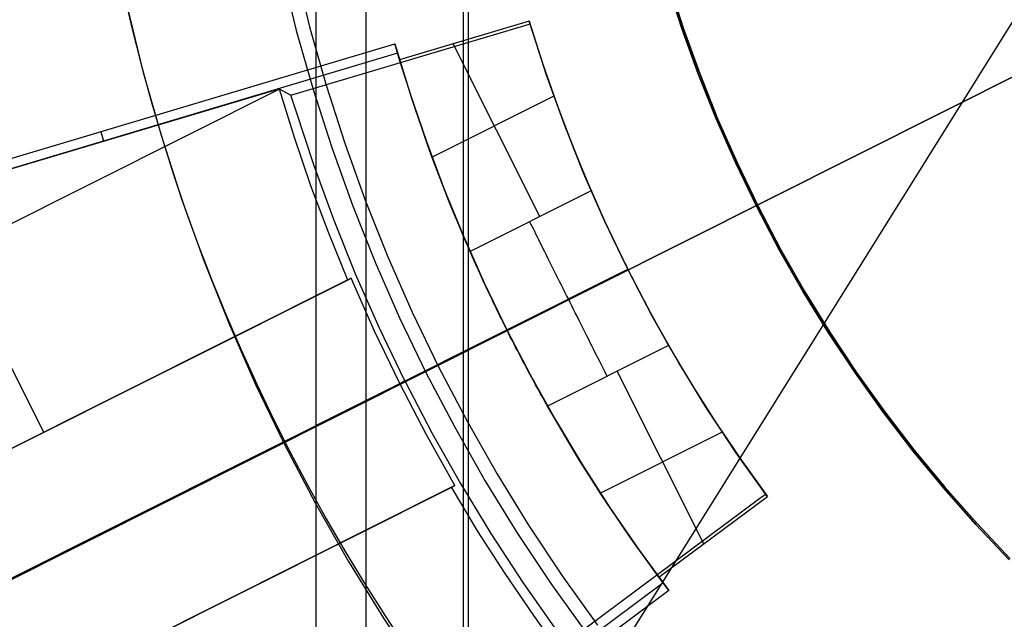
# Model space of a CAD drawing. Header units: millimetres. Extents: x 6239 to 7218, y -13987 to -13139.
# Tile 111 of 256: x 6703 to 6715, y -13471 to -13463. Entities that reach past the tile are written whole.
import ezdxf

# ---------------------------------------------------------------- set-up
doc = ezdxf.new("R2010")
doc.units = ezdxf.units.MM
doc.layers.add('color', color=7, linetype='Continuous')
doc.layers.add('luz', color=7, linetype='Continuous')

msp = doc.modelspace()

# ---------------------------------------------------------------- linework, layer by layer
at = {"color": 7, "true_color": 0xffffff}
for p, q in [((6706.57, -13419.413, 105.1), (6706.57, -13495.308, 105.1)), ((6708.479, -13422.72, 199.6), (6708.479, -13492.002, 199.6)), ((6707.218, -13422.748, 51.1), (6707.218, -13491.974, 51.1)), ((6708.542, -13422.828, 200.6), (6708.542, -13491.893, 200.6)), ((6706.129, -13462.462, 144.208), (6706.319, -13463.23, 144.208)), ((6706.304, -13462.422, 144.2), (6706.491, -13463.185, 144.2)), ((6706.304, -13462.422, 144.2), (6706.491, -13463.185, 144.2)), ((6704.081, -13462.717, 142.155), (6704.191, -13463.195, 142.155)), ((6704.081, -13462.717, 142.155), (6704.191, -13463.195, 142.155)), ((6711.308, -13463.203, 51.1), (6711.117, -13462.607, 51.1)), ((6711.308, -13463.203, 51.1), (6711.117, -13462.607, 51.1)), ((6711.117, -13462.607, 43.5), (6711.308, -13463.203, 43.5)), ((6711.117, -13462.607, 47.3), (6711.308, -13463.203, 47.3)), ((6711.135, -13462.602, 105.1), (6711.326, -13463.197, 105.1)), ((6711.135, -13462.602, 105.1), (6711.326, -13463.197, 105.1)), ((6711.326, -13463.197, 108.234), (6711.135, -13462.602, 108.234)), ((6711.135, -13462.602, 106.667), (6711.326, -13463.197, 106.667)), ((6711.326, -13463.197, 108.234), (6711.135, -13462.602, 108.234)), ((6704.129, -13462.919, 108.234), (6704.335, -13463.756, 108.234)), ((6704.129, -13462.919, 108.234), (6704.335, -13463.756, 108.234)), ((6704.129, -13462.919, 125.195), (6704.335, -13463.756, 125.195)), ((6704.191, -13463.195, 142.155), (6704.31, -13463.67, 142.155)), ((6704.191, -13463.195, 142.155), (6704.31, -13463.67, 142.155)), ((6706.319, -13463.23, 144.208), (6706.535, -13463.992, 144.208)), ((6706.491, -13463.185, 144.2), (6706.706, -13463.94, 144.2)), ((6706.491, -13463.185, 144.2), (6706.706, -13463.94, 144.2)), ((6711.52, -13463.793, 51.1), (6711.308, -13463.203, 51.1)), ((6711.52, -13463.793, 51.1), (6711.308, -13463.203, 51.1)), ((6711.308, -13463.203, 43.5), (6711.52, -13463.793, 43.5)), ((6711.308, -13463.203, 47.3), (6711.52, -13463.793, 47.3)), ((6711.326, -13463.197, 105.1), (6711.538, -13463.786, 105.1)), ((6711.326, -13463.197, 105.1), (6711.538, -13463.786, 105.1)), ((6711.538, -13463.786, 108.234), (6711.326, -13463.197, 108.234)), ((6711.326, -13463.197, 106.667), (6711.538, -13463.786, 106.667)), ((6711.538, -13463.786, 108.234), (6711.326, -13463.197, 108.234)), ((6704.31, -13463.67, 142.155), (6704.439, -13464.143, 142.155)), ((6704.31, -13463.67, 142.155), (6704.439, -13464.143, 142.155)), ((6704.335, -13463.756, 108.234), (6704.57, -13464.585, 108.234)), ((6704.335, -13463.756, 108.234), (6704.57, -13464.585, 108.234)), ((6704.335, -13463.756, 125.195), (6704.57, -13464.585, 125.195)), ((6711.752, -13464.374, 51.1), (6711.52, -13463.793, 51.1)), ((6711.752, -13464.374, 51.1), (6711.52, -13463.793, 51.1)), ((6711.52, -13463.793, 43.5), (6711.752, -13464.374, 43.5)), ((6711.52, -13463.793, 47.3), (6711.752, -13464.374, 47.3)), ((6711.538, -13463.786, 105.1), (6711.77, -13464.367, 105.1)), ((6711.538, -13463.786, 105.1), (6711.77, -13464.367, 105.1)), ((6711.77, -13464.367, 108.234), (6711.538, -13463.786, 108.234)), ((6711.538, -13463.786, 106.667), (6711.77, -13464.367, 106.667)), ((6711.77, -13464.367, 108.234), (6711.538, -13463.786, 108.234)), ((6706.535, -13463.992, 144.208), (6706.777, -13464.745, 144.208)), ((6706.706, -13463.94, 144.2), (6706.946, -13464.688, 144.2)), ((6706.706, -13463.94, 144.2), (6706.946, -13464.688, 144.2)), ((6704.439, -13464.143, 142.155), (6704.577, -13464.612, 142.155)), ((6704.439, -13464.143, 142.155), (6704.577, -13464.612, 142.155)), ((6712.004, -13464.947, 51.1), (6711.752, -13464.374, 51.1)), ((6712.004, -13464.947, 51.1), (6711.752, -13464.374, 51.1)), ((6711.752, -13464.374, 43.5), (6712.004, -13464.947, 43.5)), ((6711.752, -13464.374, 47.3), (6712.004, -13464.947, 47.3)), ((6711.77, -13464.367, 105.1), (6712.022, -13464.939, 105.1)), ((6711.77, -13464.367, 105.1), (6712.022, -13464.939, 105.1)), ((6712.022, -13464.939, 108.234), (6711.77, -13464.367, 108.234)), ((6711.77, -13464.367, 106.667), (6712.022, -13464.939, 106.667)), ((6712.022, -13464.939, 108.234), (6711.77, -13464.367, 108.234)), ((6704.57, -13464.585, 108.234), (6704.834, -13465.406, 108.234)), ((6704.57, -13464.585, 108.234), (6704.834, -13465.406, 108.234)), ((6704.57, -13464.585, 125.195), (6704.834, -13465.406, 125.195)), ((6704.577, -13464.612, 142.155), (6704.725, -13465.079, 142.155)), ((6704.577, -13464.612, 142.155), (6704.725, -13465.079, 142.155)), ((6706.777, -13464.745, 144.208), (6707.044, -13465.49, 144.208)), ((6706.946, -13464.688, 144.2), (6707.211, -13465.427, 144.2)), ((6706.946, -13464.688, 144.2), (6707.211, -13465.427, 144.2)), ((6712.276, -13465.511, 51.1), (6712.004, -13464.947, 51.1)), ((6712.276, -13465.511, 51.1), (6712.004, -13464.947, 51.1)), ((6712.004, -13464.947, 43.5), (6712.276, -13465.511, 43.5)), ((6712.004, -13464.947, 47.3), (6712.276, -13465.511, 47.3)), ((6712.022, -13464.939, 105.1), (6712.293, -13465.503, 105.1)), ((6712.022, -13464.939, 105.1), (6712.293, -13465.503, 105.1)), ((6712.293, -13465.503, 108.234), (6712.022, -13464.939, 108.234)), ((6712.022, -13464.939, 106.667), (6712.293, -13465.503, 106.667)), ((6712.293, -13465.503, 108.234), (6712.022, -13464.939, 108.234)), ((6704.725, -13465.079, 142.155), (6704.882, -13465.542, 142.155)), ((6704.725, -13465.079, 142.155), (6704.882, -13465.542, 142.155)), ((6704.834, -13465.406, 108.234), (6705.125, -13466.218, 108.234)), ((6704.834, -13465.406, 108.234), (6705.125, -13466.218, 108.234)), ((6704.834, -13465.406, 125.195), (6705.125, -13466.218, 125.195)), ((6707.044, -13465.49, 144.208), (6707.338, -13466.225, 144.208)), ((6707.211, -13465.427, 144.2), (6707.502, -13466.156, 144.2)), ((6707.211, -13465.427, 144.2), (6707.502, -13466.156, 144.2)), ((6712.567, -13466.066, 51.1), (6712.276, -13465.511, 51.1)), ((6712.567, -13466.066, 51.1), (6712.276, -13465.511, 51.1)), ((6712.276, -13465.511, 43.5), (6712.567, -13466.066, 43.5)), ((6712.276, -13465.511, 47.3), (6712.567, -13466.066, 47.3)), ((6712.293, -13465.503, 105.1), (6712.584, -13466.057, 105.1)), ((6712.293, -13465.503, 105.1), (6712.584, -13466.057, 105.1)), ((6712.584, -13466.057, 108.234), (6712.293, -13465.503, 108.234)), ((6712.293, -13465.503, 106.667), (6712.584, -13466.057, 106.667)), ((6712.584, -13466.057, 108.234), (6712.293, -13465.503, 108.234)), ((6704.882, -13465.542, 142.155), (6705.049, -13466.003, 142.155)), ((6704.882, -13465.542, 142.155), (6705.049, -13466.003, 142.155)), ((6705.049, -13466.003, 142.155), (6705.225, -13466.459, 142.155)), ((6705.049, -13466.003, 142.155), (6705.225, -13466.459, 142.155)), ((6707.502, -13466.156, 144.2), (6707.819, -13466.875, 144.2)), ((6707.502, -13466.156, 144.2), (6707.819, -13466.875, 144.2)), ((6712.877, -13466.61, 51.1), (6712.567, -13466.066, 51.1)), ((6712.877, -13466.61, 51.1), (6712.567, -13466.066, 51.1)), ((6712.567, -13466.066, 43.5), (6712.877, -13466.61, 43.5)), ((6712.567, -13466.066, 47.3), (6712.877, -13466.61, 47.3)), ((6712.584, -13466.057, 105.1), (6712.893, -13466.6, 105.1)), ((6712.584, -13466.057, 105.1), (6712.893, -13466.6, 105.1)), ((6712.893, -13466.6, 108.234), (6712.584, -13466.057, 108.234)), ((6712.584, -13466.057, 106.667), (6712.893, -13466.6, 106.667)), ((6712.893, -13466.6, 108.234), (6712.584, -13466.057, 108.234)), ((6705.125, -13466.218, 108.234), (6705.445, -13467.018, 108.234)), ((6705.125, -13466.218, 108.234), (6705.445, -13467.018, 108.234)), ((6705.125, -13466.218, 125.195), (6705.445, -13467.018, 125.195)), ((6707.338, -13466.225, 144.208), (6707.656, -13466.949, 144.208)), ((6705.225, -13466.459, 142.155), (6705.41, -13466.912, 142.155)), ((6705.225, -13466.459, 142.155), (6705.41, -13466.912, 142.155)), ((6713.205, -13467.143, 51.1), (6712.877, -13466.61, 51.1)), ((6713.205, -13467.143, 51.1), (6712.877, -13466.61, 51.1)), ((6712.877, -13466.61, 43.5), (6713.205, -13467.143, 43.5)), ((6712.877, -13466.61, 47.3), (6713.205, -13467.143, 47.3)), ((6712.893, -13466.6, 105.1), (6713.221, -13467.133, 105.1)), ((6712.893, -13466.6, 105.1), (6713.221, -13467.133, 105.1)), ((6713.221, -13467.133, 108.234), (6712.893, -13466.6, 108.234)), ((6712.893, -13466.6, 106.667), (6713.221, -13467.133, 106.667)), ((6713.221, -13467.133, 108.234), (6712.893, -13466.6, 108.234)), ((6705.41, -13466.912, 142.155), (6705.604, -13467.361, 142.155)), ((6705.41, -13466.912, 142.155), (6705.604, -13467.361, 142.155)), ((6707.819, -13466.875, 144.2), (6708.159, -13467.582, 144.2)), ((6707.819, -13466.875, 144.2), (6708.159, -13467.582, 144.2)), ((6705.445, -13467.018, 108.234), (6705.792, -13467.808, 108.234)), ((6705.445, -13467.018, 108.234), (6705.792, -13467.808, 108.234)), ((6705.445, -13467.018, 125.195), (6705.792, -13467.808, 125.195)), ((6707.656, -13466.949, 144.208), (6708, -13467.662, 144.208)), ((6713.552, -13467.664, 51.1), (6713.205, -13467.143, 51.1)), ((6713.552, -13467.664, 51.1), (6713.205, -13467.143, 51.1)), ((6713.205, -13467.143, 43.5), (6713.552, -13467.664, 43.5)), ((6713.205, -13467.143, 47.3), (6713.552, -13467.664, 47.3)), ((6713.221, -13467.133, 105.1), (6713.568, -13467.653, 105.1)), ((6713.221, -13467.133, 105.1), (6713.568, -13467.653, 105.1)), ((6713.568, -13467.653, 108.234), (6713.221, -13467.133, 108.234)), ((6713.221, -13467.133, 106.667), (6713.568, -13467.653, 106.667)), ((6713.568, -13467.653, 108.234), (6713.221, -13467.133, 108.234)), ((6705.604, -13467.361, 142.155), (6705.808, -13467.806, 142.155)), ((6705.604, -13467.361, 142.155), (6705.808, -13467.806, 142.155)), ((6708, -13467.662, 144.208), (6708.368, -13468.363, 144.208)), ((6708.159, -13467.582, 144.2), (6708.524, -13468.277, 144.2)), ((6708.159, -13467.582, 144.2), (6708.524, -13468.277, 144.2)), ((6713.917, -13468.173, 51.1), (6713.552, -13467.664, 51.1)), ((6713.917, -13468.173, 51.1), (6713.552, -13467.664, 51.1)), ((6713.552, -13467.664, 43.5), (6713.917, -13468.173, 43.5)), ((6713.552, -13467.664, 47.3), (6713.917, -13468.173, 47.3)), ((6713.568, -13467.653, 105.1), (6713.932, -13468.162, 105.1)), ((6713.568, -13467.653, 105.1), (6713.932, -13468.162, 105.1)), ((6713.932, -13468.162, 108.234), (6713.568, -13467.653, 108.234)), ((6713.568, -13467.653, 106.667), (6713.932, -13468.162, 106.667)), ((6713.932, -13468.162, 108.234), (6713.568, -13467.653, 108.234)), ((6705.792, -13467.808, 108.234), (6706.166, -13468.585, 108.234)), ((6705.792, -13467.808, 108.234), (6706.166, -13468.585, 108.234)), ((6705.792, -13467.808, 125.195), (6706.166, -13468.585, 125.195)), ((6705.808, -13467.806, 142.155), (6706.019, -13468.247, 142.155)), ((6705.808, -13467.806, 142.155), (6706.019, -13468.247, 142.155)), ((6714.298, -13468.67, 51.1), (6713.917, -13468.173, 51.1)), ((6714.298, -13468.67, 51.1), (6713.917, -13468.173, 51.1)), ((6713.917, -13468.173, 43.5), (6714.298, -13468.67, 43.5)), ((6713.917, -13468.173, 47.3), (6714.298, -13468.67, 47.3)), ((6713.932, -13468.162, 105.1), (6714.313, -13468.658, 105.1)), ((6713.932, -13468.162, 105.1), (6714.313, -13468.658, 105.1)), ((6714.313, -13468.658, 108.234), (6713.932, -13468.162, 108.234)), ((6713.932, -13468.162, 106.667), (6714.313, -13468.658, 106.667)), ((6714.313, -13468.658, 108.234), (6713.932, -13468.162, 108.234)), ((6706.019, -13468.247, 142.155), (6706.24, -13468.684, 142.155)), ((6706.019, -13468.247, 142.155), (6706.24, -13468.684, 142.155)), ((6708.524, -13468.277, 144.2), (6708.913, -13468.96, 144.2)), ((6708.524, -13468.277, 144.2), (6708.913, -13468.96, 144.2)), ((6708.368, -13468.363, 144.208), (6708.759, -13469.051, 144.208)), ((6706.166, -13468.585, 108.234), (6706.567, -13469.348, 108.234)), ((6706.166, -13468.585, 108.234), (6706.567, -13469.348, 108.234)), ((6706.166, -13468.585, 125.195), (6706.567, -13469.348, 125.195)), ((6706.24, -13468.684, 142.155), (6706.469, -13469.117, 142.155)), ((6706.24, -13468.684, 142.155), (6706.469, -13469.117, 142.155)), ((6714.697, -13469.152, 51.1), (6714.298, -13468.67, 51.1)), ((6714.697, -13469.152, 51.1), (6714.298, -13468.67, 51.1)), ((6714.298, -13468.67, 43.5), (6714.697, -13469.152, 43.5)), ((6714.298, -13468.67, 47.3), (6714.697, -13469.152, 47.3)), ((6714.313, -13468.658, 105.1), (6714.712, -13469.14, 105.1)), ((6714.313, -13468.658, 105.1), (6714.712, -13469.14, 105.1)), ((6714.712, -13469.14, 108.234), (6714.313, -13468.658, 108.234)), ((6714.313, -13468.658, 106.667), (6714.712, -13469.14, 106.667)), ((6714.712, -13469.14, 108.234), (6714.313, -13468.658, 108.234)), ((6708.913, -13468.96, 144.2), (6709.325, -13469.628, 144.2)), ((6708.913, -13468.96, 144.2), (6709.325, -13469.628, 144.2)), ((6708.759, -13469.051, 144.208), (6709.174, -13469.724, 144.208)), ((6706.469, -13469.117, 142.155), (6706.707, -13469.545, 142.155)), ((6706.469, -13469.117, 142.155), (6706.707, -13469.545, 142.155)), ((6715.112, -13469.621, 51.1), (6714.697, -13469.152, 51.1)), ((6715.112, -13469.621, 51.1), (6714.697, -13469.152, 51.1)), ((6714.697, -13469.152, 43.5), (6715.112, -13469.621, 43.5)), ((6714.697, -13469.152, 47.3), (6715.112, -13469.621, 47.3)), ((6714.712, -13469.14, 105.1), (6715.127, -13469.608, 105.1)), ((6714.712, -13469.14, 105.1), (6715.127, -13469.608, 105.1)), ((6715.127, -13469.608, 108.234), (6714.712, -13469.14, 108.234)), ((6714.712, -13469.14, 106.667), (6715.127, -13469.608, 106.667)), ((6715.127, -13469.608, 108.234), (6714.712, -13469.14, 108.234)), ((6706.567, -13469.348, 108.234), (6706.994, -13470.097, 108.234)), ((6706.567, -13469.348, 108.234), (6706.994, -13470.097, 108.234)), ((6706.567, -13469.348, 125.195), (6706.994, -13470.097, 125.195)), ((6706.707, -13469.545, 142.155), (6706.952, -13469.969, 142.155)), ((6706.707, -13469.545, 142.155), (6706.952, -13469.969, 142.155)), ((6709.174, -13469.724, 144.208), (6709.613, -13470.383, 144.208)), ((6709.325, -13469.628, 144.2), (6709.76, -13470.282, 144.2)), ((6709.325, -13469.628, 144.2), (6709.76, -13470.282, 144.2)), ((6715.544, -13470.075, 51.1), (6715.112, -13469.621, 51.1)), ((6715.544, -13470.075, 51.1), (6715.112, -13469.621, 51.1)), ((6715.112, -13469.621, 43.5), (6715.544, -13470.075, 43.5)), ((6715.112, -13469.621, 47.3), (6715.544, -13470.075, 47.3)), ((6715.127, -13469.608, 105.1), (6715.557, -13470.062, 105.1)), ((6715.127, -13469.608, 105.1), (6715.557, -13470.062, 105.1)), ((6715.557, -13470.062, 108.234), (6715.127, -13469.608, 108.234)), ((6715.127, -13469.608, 106.667), (6715.557, -13470.062, 106.667)), ((6715.557, -13470.062, 108.234), (6715.127, -13469.608, 108.234)), ((6706.952, -13469.969, 142.155), (6707.206, -13470.388, 142.155)), ((6706.952, -13469.969, 142.155), (6707.206, -13470.388, 142.155)), ((6706.994, -13470.097, 108.234), (6707.446, -13470.831, 108.234)), ((6706.994, -13470.097, 108.234), (6707.446, -13470.831, 108.234)), ((6706.994, -13470.097, 125.195), (6707.446, -13470.831, 125.195)), ((6709.76, -13470.282, 144.2), (6710.217, -13470.92, 144.2)), ((6709.76, -13470.282, 144.2), (6710.217, -13470.92, 144.2)), ((6707.206, -13470.388, 142.155), (6707.468, -13470.802, 142.155)), ((6707.206, -13470.388, 142.155), (6707.468, -13470.802, 142.155)), ((6709.613, -13470.383, 144.208), (6710.073, -13471.027, 144.208)), ((6707.446, -13470.831, 108.234), (6707.924, -13471.549, 108.234)), ((6707.446, -13470.831, 108.234), (6707.924, -13471.549, 108.234)), ((6707.446, -13470.831, 125.195), (6707.924, -13471.549, 125.195)), ((6707.468, -13470.802, 142.155), (6707.738, -13471.211, 142.155)), ((6707.468, -13470.802, 142.155), (6707.738, -13471.211, 142.155))]:
    msp.add_line(p, q, dxfattribs=at)
at = {"layer": 'color', "color": 254, "true_color": 0xcad1ee}
for p, q in [((6706.249, -13464.068, 42.671), (6709.275, -13463.165, 42.671)), ((6709.333, -13463.11, 40.6), (6707.656, -13463.611, 40.6)), ((6709.333, -13463.11, 40.6), (6707.656, -13463.611, 40.6)), ((6709.275, -13463.165, 42.671), (6709.343, -13463.144, 42.6)), ((6709.333, -13463.11, 40.6), (6709.509, -13463.667, 40.6)), ((6709.343, -13463.144, 42.6), (6709.333, -13463.11, 40.6)), ((6709.333, -13463.11, 40.6), (6709.509, -13463.667, 40.6)), ((6709.343, -13463.144, 42.6), (6709.333, -13463.11, 40.6)), ((6709.546, -13463.778, 41.35), (6709.336, -13463.123, 41.35)), ((6709.552, -13463.795, 42.6), (6709.343, -13463.144, 42.6)), ((6698.446, -13466.133, 28.2), (6707.595, -13463.403, 28.2)), ((6698.446, -13466.133, 28.2), (6707.595, -13463.403, 28.2)), ((6707.656, -13463.611, 40.6), (6707.595, -13463.403, 28.2)), ((6707.595, -13463.403, 28.2), (6707.789, -13464.037, 28.2)), ((6707.595, -13463.403, 28.2), (6707.789, -13464.037, 28.2)), ((6707.656, -13463.611, 40.6), (6707.595, -13463.403, 28.2)), ((6709.47, -13465.637, 40.6), (6708.35, -13463.403, 40.6)), ((6707.63, -13463.524, 35.436), (6698.357, -13466.292, 35.436)), ((6707.816, -13464.123, 34.4), (6707.625, -13463.507, 34.4)), ((6707.855, -13464.24, 40.6), (6707.656, -13463.611, 40.6)), ((6707.855, -13464.24, 40.6), (6707.656, -13463.611, 40.6)), ((6709.509, -13463.667, 40.6), (6709.701, -13464.219, 40.6)), ((6709.509, -13463.667, 40.6), (6709.701, -13464.219, 40.6)), ((6709.779, -13464.427, 41.35), (6709.546, -13463.778, 41.35)), ((6709.783, -13464.439, 42.6), (6709.552, -13463.795, 42.6)), ((6697.874, -13468.113, 35.6), (6706.097, -13463.991, 35.6)), ((6698.355, -13466.295, 35.6), (6706.095, -13463.985, 35.6)), ((6698.355, -13466.295, 35.6), (6706.095, -13463.985, 35.6)), ((6706.095, -13463.985, 35.6), (6706.291, -13464.612, 35.6)), ((6706.095, -13463.985, 35.6), (6706.249, -13464.068, 42.671)), ((6706.095, -13463.985, 35.6), (6706.291, -13464.612, 35.6)), ((6706.095, -13463.985, 35.6), (6706.249, -13464.068, 42.671)), ((6706.312, -13464.262, 42.875), (6706.249, -13464.068, 42.671)), ((6707.789, -13464.037, 28.2), (6708.002, -13464.665, 28.2)), ((6707.789, -13464.037, 28.2), (6708.002, -13464.665, 28.2)), ((6708.026, -13464.732, 34.4), (6707.816, -13464.123, 34.4)), ((6709.651, -13464.079, 40.6), (6708.076, -13464.868, 40.6)), ((6708.074, -13464.864, 40.6), (6707.855, -13464.24, 40.6)), ((6708.074, -13464.864, 40.6), (6707.855, -13464.24, 40.6)), ((6709.701, -13464.219, 40.6), (6709.91, -13464.765, 40.6)), ((6709.701, -13464.219, 40.6), (6709.91, -13464.765, 40.6)), ((6706.549, -13464.98, 42.875), (6706.312, -13464.262, 42.875)), ((6710.033, -13465.066, 41.35), (6709.779, -13464.427, 41.35)), ((6710.036, -13465.074, 42.6), (6709.783, -13464.439, 42.6)), ((6703.789, -13464.539, 28.2), (6703.826, -13464.663, 35.6)), ((6706.291, -13464.612, 35.6), (6706.504, -13465.234, 35.6)), ((6706.291, -13464.612, 35.6), (6706.504, -13465.234, 35.6)), ((6708.002, -13464.665, 28.2), (6708.234, -13465.285, 28.2)), ((6708.002, -13464.665, 28.2), (6708.234, -13465.285, 28.2)), ((6708.254, -13465.336, 34.4), (6708.026, -13464.732, 34.4)), ((6708.311, -13465.48, 40.6), (6708.074, -13464.864, 40.6)), ((6708.311, -13465.48, 40.6), (6708.074, -13464.864, 40.6)), ((6709.91, -13464.765, 40.6), (6710.134, -13465.304, 40.6)), ((6709.91, -13464.765, 40.6), (6710.134, -13465.304, 40.6)), ((6706.808, -13465.689, 42.875), (6706.549, -13464.98, 42.875)), ((6710.309, -13465.697, 41.35), (6710.033, -13465.066, 41.35)), ((6710.311, -13465.701, 42.6), (6710.036, -13465.074, 42.6)), ((6706.504, -13465.234, 35.6), (6706.734, -13465.849, 35.6)), ((6706.504, -13465.234, 35.6), (6706.734, -13465.849, 35.6)), ((6703.051, -13468.427, 35.6), (6701.51, -13465.354, 35.6)), ((6708.234, -13465.285, 28.2), (6708.485, -13465.899, 28.2)), ((6708.234, -13465.285, 28.2), (6708.485, -13465.899, 28.2)), ((6708.499, -13465.932, 34.4), (6708.254, -13465.336, 34.4)), ((6710.134, -13465.304, 40.6), (6708.567, -13466.089, 40.6)), ((6710.134, -13465.304, 40.6), (6708.567, -13466.089, 40.6)), ((6710.134, -13465.304, 40.6), (6710.148, -13465.336, 40.563)), ((6710.134, -13465.304, 40.6), (6710.148, -13465.336, 40.563)), ((6710.148, -13465.336, 40.563), (6710.162, -13465.368, 40.527)), ((6710.148, -13465.336, 40.563), (6710.162, -13465.368, 40.527)), ((6710.162, -13465.368, 40.527), (6710.176, -13465.402, 40.492)), ((6710.162, -13465.368, 40.527), (6710.176, -13465.402, 40.492)), ((6708.567, -13466.089, 40.6), (6708.311, -13465.48, 40.6)), ((6708.567, -13466.089, 40.6), (6708.311, -13465.48, 40.6)), ((6710.176, -13465.402, 40.492), (6710.191, -13465.437, 40.459)), ((6710.176, -13465.402, 40.492), (6710.191, -13465.437, 40.459)), ((6710.191, -13465.437, 40.459), (6710.207, -13465.472, 40.427)), ((6710.191, -13465.437, 40.459), (6710.207, -13465.472, 40.427)), ((6710.207, -13465.472, 40.427), (6710.223, -13465.509, 40.396)), ((6710.207, -13465.472, 40.427), (6710.223, -13465.509, 40.396)), ((6710.223, -13465.509, 40.396), (6710.24, -13465.546, 40.367)), ((6710.223, -13465.509, 40.396), (6710.24, -13465.546, 40.367)), ((6710.24, -13465.546, 40.367), (6710.258, -13465.585, 40.339)), ((6710.24, -13465.546, 40.367), (6710.258, -13465.585, 40.339)), ((6710.258, -13465.585, 40.339), (6710.275, -13465.624, 40.312)), ((6710.258, -13465.585, 40.339), (6710.275, -13465.624, 40.312)), ((6710.275, -13465.624, 40.312), (6710.294, -13465.663, 40.287)), ((6710.275, -13465.624, 40.312), (6710.294, -13465.663, 40.287)), ((6707.091, -13466.39, 42.875), (6706.808, -13465.689, 42.875)), ((6709.353, -13465.734, 40.563), (6709.338, -13465.703, 40.6)), ((6709.369, -13465.766, 40.527), (6709.353, -13465.734, 40.563)), ((6709.386, -13465.798, 40.492), (6709.369, -13465.766, 40.527)), ((6710.294, -13465.663, 40.287), (6710.312, -13465.704, 40.263)), ((6710.294, -13465.663, 40.287), (6710.312, -13465.704, 40.263)), ((6710.607, -13466.318, 41.35), (6710.309, -13465.697, 41.35)), ((6710.607, -13466.318, 42.6), (6710.311, -13465.701, 42.6)), ((6710.312, -13465.704, 40.263), (6710.331, -13465.745, 40.241)), ((6710.312, -13465.704, 40.263), (6710.331, -13465.745, 40.241)), ((6710.331, -13465.745, 40.241), (6710.351, -13465.787, 40.221)), ((6710.331, -13465.745, 40.241), (6710.351, -13465.787, 40.221)), ((6706.734, -13465.849, 35.6), (6706.981, -13466.457, 35.6)), ((6706.734, -13465.849, 35.6), (6706.981, -13466.457, 35.6)), ((6708.485, -13465.899, 28.2), (6708.755, -13466.505, 28.2)), ((6708.485, -13465.899, 28.2), (6708.755, -13466.505, 28.2)), ((6709.403, -13465.832, 40.459), (6709.386, -13465.798, 40.492)), ((6709.42, -13465.867, 40.427), (6709.403, -13465.832, 40.459)), ((6709.438, -13465.903, 40.396), (6709.42, -13465.867, 40.427)), ((6709.456, -13465.939, 40.367), (6709.438, -13465.903, 40.396)), ((6710.351, -13465.787, 40.221), (6710.371, -13465.829, 40.202)), ((6710.351, -13465.787, 40.221), (6710.371, -13465.829, 40.202)), ((6710.371, -13465.829, 40.202), (6710.391, -13465.872, 40.184)), ((6710.371, -13465.829, 40.202), (6710.391, -13465.872, 40.184)), ((6710.391, -13465.872, 40.184), (6710.411, -13465.915, 40.168)), ((6710.391, -13465.872, 40.184), (6710.411, -13465.915, 40.168)), ((6708.762, -13466.521, 34.4), (6708.499, -13465.932, 34.4)), ((6709.475, -13465.977, 40.339), (6709.456, -13465.939, 40.367)), ((6709.494, -13466.015, 40.312), (6709.475, -13465.977, 40.339)), ((6709.514, -13466.054, 40.287), (6709.494, -13466.015, 40.312)), ((6710.411, -13465.915, 40.168), (6710.432, -13465.959, 40.154)), ((6710.411, -13465.915, 40.168), (6710.432, -13465.959, 40.154)), ((6710.432, -13465.959, 40.154), (6710.453, -13466.003, 40.141)), ((6710.432, -13465.959, 40.154), (6710.453, -13466.003, 40.141)), ((6710.453, -13466.003, 40.141), (6710.475, -13466.047, 40.13)), ((6710.453, -13466.003, 40.141), (6710.475, -13466.047, 40.13)), ((6708.581, -13466.121, 40.563), (6708.567, -13466.089, 40.6)), ((6708.581, -13466.121, 40.563), (6708.567, -13466.089, 40.6)), ((6708.595, -13466.153, 40.527), (6708.581, -13466.121, 40.563)), ((6708.595, -13466.153, 40.527), (6708.581, -13466.121, 40.563)), ((6708.61, -13466.187, 40.492), (6708.595, -13466.153, 40.527)), ((6708.61, -13466.187, 40.492), (6708.595, -13466.153, 40.527)), ((6709.534, -13466.094, 40.263), (6709.514, -13466.054, 40.287)), ((6709.554, -13466.135, 40.241), (6709.534, -13466.094, 40.263)), ((6709.575, -13466.176, 40.221), (6709.554, -13466.135, 40.241)), ((6710.475, -13466.047, 40.13), (6710.496, -13466.092, 40.121)), ((6710.475, -13466.047, 40.13), (6710.496, -13466.092, 40.121)), ((6710.496, -13466.092, 40.121), (6710.518, -13466.137, 40.114)), ((6710.496, -13466.092, 40.121), (6710.518, -13466.137, 40.114)), ((6710.518, -13466.137, 40.114), (6710.54, -13466.182, 40.108)), ((6710.518, -13466.137, 40.114), (6710.54, -13466.182, 40.108)), ((6708.625, -13466.222, 40.459), (6708.61, -13466.187, 40.492)), ((6708.625, -13466.222, 40.459), (6708.61, -13466.187, 40.492)), ((6708.641, -13466.257, 40.427), (6708.625, -13466.222, 40.459)), ((6708.641, -13466.257, 40.427), (6708.625, -13466.222, 40.459)), ((6708.658, -13466.294, 40.396), (6708.641, -13466.257, 40.427)), ((6708.658, -13466.294, 40.396), (6708.641, -13466.257, 40.427)), ((6709.596, -13466.218, 40.202), (6709.575, -13466.176, 40.221)), ((6709.617, -13466.26, 40.184), (6709.596, -13466.218, 40.202)), ((6709.638, -13466.303, 40.168), (6709.617, -13466.26, 40.184)), ((6710.54, -13466.182, 40.108), (6710.562, -13466.227, 40.103)), ((6710.54, -13466.182, 40.108), (6710.562, -13466.227, 40.103)), ((6710.562, -13466.227, 40.103), (6710.585, -13466.272, 40.101)), ((6710.562, -13466.227, 40.103), (6710.585, -13466.272, 40.101)), ((6710.585, -13466.272, 40.101), (6710.607, -13466.318, 40.1)), ((6710.585, -13466.272, 40.101), (6710.607, -13466.318, 40.1)), ((6707.396, -13467.082, 42.875), (6707.091, -13466.39, 42.875)), ((6708.674, -13466.331, 40.367), (6708.658, -13466.294, 40.396)), ((6708.674, -13466.331, 40.367), (6708.658, -13466.294, 40.396)), ((6708.692, -13466.369, 40.339), (6708.674, -13466.331, 40.367)), ((6708.692, -13466.369, 40.339), (6708.674, -13466.331, 40.367)), ((6708.71, -13466.408, 40.312), (6708.692, -13466.369, 40.339)), ((6708.71, -13466.408, 40.312), (6708.692, -13466.369, 40.339)), ((6708.728, -13466.448, 40.287), (6708.71, -13466.408, 40.312)), ((6708.728, -13466.448, 40.287), (6708.71, -13466.408, 40.312)), ((6709.043, -13467.102, 40.1), (6710.607, -13466.318, 40.1)), ((6709.043, -13467.102, 40.1), (6710.607, -13466.318, 40.1)), ((6709.66, -13466.346, 40.154), (6709.638, -13466.303, 40.168)), ((6709.682, -13466.39, 40.141), (6709.66, -13466.346, 40.154)), ((6709.704, -13466.434, 40.13), (6709.682, -13466.39, 40.141)), ((6710.607, -13466.318, 40.1), (6710.607, -13466.318, 40.1)), ((6710.607, -13466.318, 40.1), (6710.607, -13466.318, 42.6)), ((6710.924, -13466.924, 42.6), (6710.607, -13466.318, 42.6)), ((6710.607, -13466.318, 40.1), (6710.63, -13466.363, 40.101)), ((6710.926, -13466.928, 41.35), (6710.607, -13466.318, 41.35)), ((6710.607, -13466.318, 40.1), (6710.63, -13466.363, 40.101)), ((6710.607, -13466.318, 40.1), (6710.607, -13466.318, 42.6)), ((6710.607, -13466.318, 40.1), (6710.607, -13466.318, 40.1)), ((6710.63, -13466.363, 40.101), (6710.653, -13466.408, 40.103)), ((6710.63, -13466.363, 40.101), (6710.653, -13466.408, 40.103)), ((6710.653, -13466.408, 40.103), (6710.676, -13466.452, 40.108)), ((6710.653, -13466.408, 40.103), (6710.676, -13466.452, 40.108)), ((6707.028, -13466.434, 38.6), (6698.791, -13470.562, 38.6)), ((6707.028, -13466.434, 38.6), (6698.791, -13470.562, 38.6)), ((6698.814, -13470.55, 37.1), (6707.005, -13466.445, 37.1)), ((6698.838, -13470.538, 35.6), (6706.981, -13466.457, 35.6)), ((6698.838, -13470.538, 35.6), (6706.981, -13466.457, 35.6)), ((6706.981, -13466.457, 35.6), (6707.028, -13466.434, 38.6)), ((6706.981, -13466.457, 35.6), (6707.028, -13466.434, 38.6)), ((6707.331, -13467.12, 38.6), (6707.028, -13466.434, 38.6)), ((6707.331, -13467.12, 38.6), (6707.028, -13466.434, 38.6)), ((6708.747, -13466.488, 40.263), (6708.728, -13466.448, 40.287)), ((6708.747, -13466.488, 40.263), (6708.728, -13466.448, 40.287)), ((6708.766, -13466.529, 40.241), (6708.747, -13466.488, 40.263)), ((6708.766, -13466.529, 40.241), (6708.747, -13466.488, 40.263)), ((6708.755, -13466.505, 28.2), (6709.043, -13467.102, 28.2)), ((6708.755, -13466.505, 28.2), (6709.043, -13467.102, 28.2)), ((6709.043, -13467.102, 34.4), (6708.762, -13466.521, 34.4)), ((6708.786, -13466.571, 40.221), (6708.766, -13466.529, 40.241)), ((6708.786, -13466.571, 40.221), (6708.766, -13466.529, 40.241)), ((6709.726, -13466.478, 40.121), (6709.704, -13466.434, 40.13)), ((6709.749, -13466.523, 40.114), (6709.726, -13466.478, 40.121)), ((6709.771, -13466.568, 40.108), (6709.749, -13466.523, 40.114)), ((6710.676, -13466.452, 40.108), (6710.699, -13466.497, 40.114)), ((6710.676, -13466.452, 40.108), (6710.699, -13466.497, 40.114)), ((6710.699, -13466.497, 40.114), (6710.722, -13466.541, 40.121)), ((6710.699, -13466.497, 40.114), (6710.722, -13466.541, 40.121)), ((6710.722, -13466.541, 40.121), (6710.744, -13466.585, 40.13)), ((6710.722, -13466.541, 40.121), (6710.744, -13466.585, 40.13)), ((6708.806, -13466.613, 40.202), (6708.786, -13466.571, 40.221)), ((6708.806, -13466.613, 40.202), (6708.786, -13466.571, 40.221)), ((6708.826, -13466.656, 40.184), (6708.806, -13466.613, 40.202)), ((6708.826, -13466.656, 40.184), (6708.806, -13466.613, 40.202)), ((6708.847, -13466.7, 40.168), (6708.826, -13466.656, 40.184)), ((6708.847, -13466.7, 40.168), (6708.826, -13466.656, 40.184)), ((6709.794, -13466.613, 40.103), (6709.771, -13466.568, 40.108)), ((6709.816, -13466.658, 40.101), (6709.794, -13466.613, 40.103)), ((6709.839, -13466.703, 40.1), (6709.816, -13466.658, 40.101)), ((6710.744, -13466.585, 40.13), (6710.767, -13466.629, 40.141)), ((6710.744, -13466.585, 40.13), (6710.767, -13466.629, 40.141)), ((6710.767, -13466.629, 40.141), (6710.79, -13466.672, 40.154)), ((6710.767, -13466.629, 40.141), (6710.79, -13466.672, 40.154)), ((6710.79, -13466.672, 40.154), (6710.812, -13466.715, 40.168)), ((6710.79, -13466.672, 40.154), (6710.812, -13466.715, 40.168)), ((6708.867, -13466.743, 40.154), (6708.847, -13466.7, 40.168)), ((6708.867, -13466.743, 40.154), (6708.847, -13466.7, 40.168)), ((6708.889, -13466.787, 40.141), (6708.867, -13466.743, 40.154)), ((6708.889, -13466.787, 40.141), (6708.867, -13466.743, 40.154)), ((6708.91, -13466.832, 40.13), (6708.889, -13466.787, 40.141)), ((6708.91, -13466.832, 40.13), (6708.889, -13466.787, 40.141)), ((6709.861, -13466.748, 40.101), (6709.839, -13466.703, 40.1)), ((6709.884, -13466.793, 40.103), (6709.861, -13466.748, 40.101)), ((6709.907, -13466.838, 40.108), (6709.884, -13466.793, 40.103)), ((6710.812, -13466.715, 40.168), (6710.835, -13466.758, 40.184)), ((6710.812, -13466.715, 40.168), (6710.835, -13466.758, 40.184)), ((6710.835, -13466.758, 40.184), (6710.857, -13466.799, 40.202)), ((6710.835, -13466.758, 40.184), (6710.857, -13466.799, 40.202)), ((6710.857, -13466.799, 40.202), (6710.879, -13466.841, 40.221)), ((6710.857, -13466.799, 40.202), (6710.879, -13466.841, 40.221)), ((6708.932, -13466.876, 40.121), (6708.91, -13466.832, 40.13)), ((6708.932, -13466.876, 40.121), (6708.91, -13466.832, 40.13)), ((6708.954, -13466.921, 40.114), (6708.932, -13466.876, 40.121)), ((6708.954, -13466.921, 40.114), (6708.932, -13466.876, 40.121)), ((6708.976, -13466.966, 40.108), (6708.954, -13466.921, 40.114)), ((6708.976, -13466.966, 40.108), (6708.954, -13466.921, 40.114)), ((6709.929, -13466.883, 40.114), (6709.907, -13466.838, 40.108)), ((6709.951, -13466.927, 40.121), (6709.929, -13466.883, 40.114)), ((6709.974, -13466.972, 40.13), (6709.951, -13466.927, 40.121)), ((6710.879, -13466.841, 40.221), (6710.901, -13466.881, 40.241)), ((6710.879, -13466.841, 40.221), (6710.901, -13466.881, 40.241)), ((6710.901, -13466.881, 40.241), (6710.922, -13466.921, 40.263)), ((6710.901, -13466.881, 40.241), (6710.922, -13466.921, 40.263)), ((6710.922, -13466.921, 40.263), (6710.944, -13466.96, 40.287)), ((6710.922, -13466.921, 40.263), (6710.944, -13466.96, 40.287)), ((6711.262, -13467.519, 42.6), (6710.924, -13466.924, 42.6)), ((6711.266, -13467.527, 41.35), (6710.926, -13466.928, 41.35)), ((6708.998, -13467.011, 40.103), (6708.976, -13466.966, 40.108)), ((6708.998, -13467.011, 40.103), (6708.976, -13466.966, 40.108)), ((6709.02, -13467.057, 40.101), (6708.998, -13467.011, 40.103)), ((6709.02, -13467.057, 40.101), (6708.998, -13467.011, 40.103)), ((6709.996, -13467.016, 40.141), (6709.974, -13466.972, 40.13)), ((6710.018, -13467.059, 40.154), (6709.996, -13467.016, 40.141)), ((6710.944, -13466.96, 40.287), (6710.965, -13466.999, 40.312)), ((6710.944, -13466.96, 40.287), (6710.965, -13466.999, 40.312)), ((6710.965, -13466.999, 40.312), (6710.985, -13467.036, 40.339)), ((6710.965, -13466.999, 40.312), (6710.985, -13467.036, 40.339)), ((6710.985, -13467.036, 40.339), (6711.006, -13467.073, 40.367)), ((6710.985, -13467.036, 40.339), (6711.006, -13467.073, 40.367)), ((6675.294, -13484.015, 28.2), (6709.043, -13467.102, 28.2)), ((6707.657, -13467.796, 38.6), (6707.331, -13467.12, 38.6)), ((6707.657, -13467.796, 38.6), (6707.331, -13467.12, 38.6)), ((6707.724, -13467.763, 42.875), (6707.396, -13467.082, 42.875)), ((6709.043, -13467.102, 40.1), (6709.02, -13467.057, 40.101)), ((6709.043, -13467.102, 40.1), (6709.02, -13467.057, 40.101)), ((6709.043, -13467.102, 40.1), (6709.043, -13467.102, 40.1)), ((6709.043, -13467.102, 28.2), (6709.043, -13467.102, 40.1)), ((6709.065, -13467.147, 40.101), (6709.043, -13467.102, 40.1)), ((6709.043, -13467.102, 28.2), (6709.349, -13467.69, 28.2)), ((6709.34, -13467.674, 34.4), (6709.043, -13467.102, 34.4)), ((6709.043, -13467.102, 28.2), (6709.349, -13467.69, 28.2)), ((6709.065, -13467.147, 40.101), (6709.043, -13467.102, 40.1)), ((6709.043, -13467.102, 28.2), (6709.043, -13467.102, 40.1)), ((6709.043, -13467.102, 40.1), (6709.043, -13467.102, 40.1)), ((6709.088, -13467.192, 40.103), (6709.065, -13467.147, 40.101)), ((6709.088, -13467.192, 40.103), (6709.065, -13467.147, 40.101)), ((6710.039, -13467.103, 40.168), (6710.018, -13467.059, 40.154)), ((6710.061, -13467.145, 40.184), (6710.039, -13467.103, 40.168)), ((6710.082, -13467.188, 40.202), (6710.061, -13467.145, 40.184)), ((6711.006, -13467.073, 40.367), (6711.025, -13467.109, 40.396)), ((6711.006, -13467.073, 40.367), (6711.025, -13467.109, 40.396)), ((6711.025, -13467.109, 40.396), (6711.045, -13467.144, 40.427)), ((6711.025, -13467.109, 40.396), (6711.045, -13467.144, 40.427)), ((6711.045, -13467.144, 40.427), (6711.064, -13467.178, 40.459)), ((6711.045, -13467.144, 40.427), (6711.064, -13467.178, 40.459)), ((6711.064, -13467.178, 40.459), (6711.083, -13467.211, 40.492)), ((6711.064, -13467.178, 40.459), (6711.083, -13467.211, 40.492)), ((6709.111, -13467.236, 40.108), (6709.088, -13467.192, 40.103)), ((6709.111, -13467.236, 40.108), (6709.088, -13467.192, 40.103)), ((6709.134, -13467.281, 40.114), (6709.111, -13467.236, 40.108)), ((6709.134, -13467.281, 40.114), (6709.111, -13467.236, 40.108)), ((6709.157, -13467.325, 40.121), (6709.134, -13467.281, 40.114)), ((6709.157, -13467.325, 40.121), (6709.134, -13467.281, 40.114)), ((6711.136, -13467.303, 40.6), (6709.569, -13468.088, 40.6)), ((6711.136, -13467.303, 40.6), (6709.569, -13468.088, 40.6)), ((6710.103, -13467.229, 40.221), (6710.082, -13467.188, 40.202)), ((6710.123, -13467.271, 40.241), (6710.103, -13467.229, 40.221)), ((6710.144, -13467.311, 40.263), (6710.123, -13467.271, 40.241)), ((6711.083, -13467.211, 40.492), (6711.101, -13467.243, 40.527)), ((6711.083, -13467.211, 40.492), (6711.101, -13467.243, 40.527)), ((6711.101, -13467.243, 40.527), (6711.119, -13467.274, 40.563)), ((6711.101, -13467.243, 40.527), (6711.119, -13467.274, 40.563)), ((6711.119, -13467.274, 40.563), (6711.136, -13467.303, 40.6)), ((6711.119, -13467.274, 40.563), (6711.136, -13467.303, 40.6)), ((6711.136, -13467.303, 40.6), (6711.434, -13467.806, 40.6)), ((6711.136, -13467.303, 40.6), (6711.434, -13467.806, 40.6)), ((6709.18, -13467.37, 40.13), (6709.157, -13467.325, 40.121)), ((6709.18, -13467.37, 40.13), (6709.157, -13467.325, 40.121)), ((6709.202, -13467.413, 40.141), (6709.18, -13467.37, 40.13)), ((6709.202, -13467.413, 40.141), (6709.18, -13467.37, 40.13)), ((6709.225, -13467.457, 40.154), (6709.202, -13467.413, 40.141)), ((6709.225, -13467.457, 40.154), (6709.202, -13467.413, 40.141)), ((6710.164, -13467.351, 40.287), (6710.144, -13467.311, 40.263)), ((6710.183, -13467.39, 40.312), (6710.164, -13467.351, 40.287)), ((6710.203, -13467.429, 40.339), (6710.183, -13467.39, 40.312)), ((6710.221, -13467.466, 40.367), (6710.203, -13467.429, 40.339)), ((6709.247, -13467.499, 40.168), (6709.225, -13467.457, 40.154)), ((6709.247, -13467.499, 40.168), (6709.225, -13467.457, 40.154)), ((6709.27, -13467.542, 40.184), (6709.247, -13467.499, 40.168)), ((6709.27, -13467.542, 40.184), (6709.247, -13467.499, 40.168)), ((6709.292, -13467.584, 40.202), (6709.27, -13467.542, 40.184)), ((6709.292, -13467.584, 40.202), (6709.27, -13467.542, 40.184)), ((6710.24, -13467.503, 40.396), (6710.221, -13467.466, 40.367)), ((6710.258, -13467.538, 40.427), (6710.24, -13467.503, 40.396)), ((6710.275, -13467.573, 40.459), (6710.258, -13467.538, 40.427)), ((6711.619, -13468.102, 42.6), (6711.262, -13467.519, 42.6)), ((6711.626, -13468.113, 41.35), (6711.266, -13467.527, 41.35)), ((6709.314, -13467.625, 40.221), (6709.292, -13467.584, 40.202)), ((6709.314, -13467.625, 40.221), (6709.292, -13467.584, 40.202)), ((6709.336, -13467.666, 40.241), (6709.314, -13467.625, 40.221)), ((6709.336, -13467.666, 40.241), (6709.314, -13467.625, 40.221)), ((6709.357, -13467.706, 40.263), (6709.336, -13467.666, 40.241)), ((6709.357, -13467.706, 40.263), (6709.336, -13467.666, 40.241)), ((6709.654, -13468.237, 34.4), (6709.34, -13467.674, 34.4)), ((6709.349, -13467.69, 28.2), (6709.672, -13468.268, 28.2)), ((6709.349, -13467.69, 28.2), (6709.672, -13468.268, 28.2)), ((6710.292, -13467.607, 40.492), (6710.275, -13467.573, 40.459)), ((6710.309, -13467.64, 40.527), (6710.292, -13467.607, 40.492)), ((6710.324, -13467.672, 40.563), (6710.309, -13467.64, 40.527)), ((6710.34, -13467.702, 40.6), (6710.324, -13467.672, 40.563)), ((6711.591, -13469.87, 40.6), (6710.472, -13467.636, 40.6)), ((6697.197, -13473.038, 38.6), (6707.657, -13467.796, 38.6)), ((6707.724, -13467.763, 42.875), (6707.657, -13467.796, 38.6)), ((6708.004, -13468.462, 38.6), (6707.657, -13467.796, 38.6)), ((6708.004, -13468.462, 38.6), (6707.657, -13467.796, 38.6)), ((6707.724, -13467.763, 42.875), (6708.073, -13468.433, 42.875)), ((6709.378, -13467.745, 40.287), (6709.357, -13467.706, 40.263)), ((6709.378, -13467.745, 40.287), (6709.357, -13467.706, 40.263)), ((6709.399, -13467.783, 40.312), (6709.378, -13467.745, 40.287)), ((6709.399, -13467.783, 40.312), (6709.378, -13467.745, 40.287)), ((6709.42, -13467.821, 40.339), (6709.399, -13467.783, 40.312)), ((6709.42, -13467.821, 40.339), (6709.399, -13467.783, 40.312)), ((6711.434, -13467.806, 40.6), (6711.746, -13468.299, 40.6)), ((6711.434, -13467.806, 40.6), (6711.746, -13468.299, 40.6)), ((6709.44, -13467.858, 40.367), (6709.42, -13467.821, 40.339)), ((6709.44, -13467.858, 40.367), (6709.42, -13467.821, 40.339)), ((6709.46, -13467.894, 40.396), (6709.44, -13467.858, 40.367)), ((6709.46, -13467.894, 40.396), (6709.44, -13467.858, 40.367)), ((6709.479, -13467.929, 40.427), (6709.46, -13467.894, 40.396)), ((6709.479, -13467.929, 40.427), (6709.46, -13467.894, 40.396)), ((6709.498, -13467.963, 40.459), (6709.479, -13467.929, 40.427)), ((6709.498, -13467.963, 40.459), (6709.479, -13467.929, 40.427)), ((6709.516, -13467.996, 40.492), (6709.498, -13467.963, 40.459)), ((6709.516, -13467.996, 40.492), (6709.498, -13467.963, 40.459)), ((6709.535, -13468.028, 40.527), (6709.516, -13467.996, 40.492)), ((6709.535, -13468.028, 40.527), (6709.516, -13467.996, 40.492)), ((6709.552, -13468.059, 40.563), (6709.535, -13468.028, 40.527)), ((6709.552, -13468.059, 40.563), (6709.535, -13468.028, 40.527)), ((6709.569, -13468.088, 40.6), (6709.552, -13468.059, 40.563)), ((6709.569, -13468.088, 40.6), (6709.552, -13468.059, 40.563)), ((6709.904, -13468.658, 40.6), (6709.569, -13468.088, 40.6)), ((6709.904, -13468.658, 40.6), (6709.569, -13468.088, 40.6)), ((6711.997, -13468.673, 42.6), (6711.619, -13468.102, 42.6)), ((6712.006, -13468.687, 41.35), (6711.626, -13468.113, 41.35)), ((6709.985, -13468.791, 34.4), (6709.654, -13468.237, 34.4)), ((6709.672, -13468.268, 28.2), (6710.014, -13468.837, 28.2)), ((6709.672, -13468.268, 28.2), (6710.014, -13468.837, 28.2)), ((6711.746, -13468.299, 40.6), (6712.073, -13468.784, 40.6)), ((6711.746, -13468.299, 40.6), (6712.073, -13468.784, 40.6)), ((6708.073, -13468.433, 42.875), (6708.444, -13469.091, 42.875)), ((6711.828, -13468.424, 40.6), (6710.253, -13469.213, 40.6)), ((6702.909, -13468.498, 38.6), (6702.909, -13468.498, 35.6)), ((6708.372, -13469.116, 38.6), (6708.004, -13468.462, 38.6)), ((6708.372, -13469.116, 38.6), (6708.004, -13468.462, 38.6)), ((6710.256, -13469.217, 40.6), (6709.904, -13468.658, 40.6)), ((6710.256, -13469.217, 40.6), (6709.904, -13468.658, 40.6)), ((6712.393, -13469.23, 42.6), (6711.997, -13468.673, 42.6)), ((6712.406, -13469.248, 41.35), (6712.006, -13468.687, 41.35)), ((6710.332, -13469.334, 34.4), (6709.985, -13468.791, 34.4)), ((6710.014, -13468.837, 28.2), (6710.372, -13469.394, 28.2)), ((6710.014, -13468.837, 28.2), (6710.372, -13469.394, 28.2)), ((6712.073, -13468.784, 40.6), (6712.414, -13469.258, 40.6)), ((6712.073, -13468.784, 40.6), (6712.414, -13469.258, 40.6)), ((6708.444, -13469.091, 42.875), (6708.837, -13469.737, 42.875)), ((6700.135, -13473.244, 38.6), (6708.372, -13469.116, 38.6)), ((6700.135, -13473.244, 38.6), (6708.372, -13469.116, 38.6)), ((6700.158, -13473.232, 37.1), (6708.349, -13469.127, 37.1)), ((6708.325, -13469.139, 35.6), (6700.182, -13473.22, 35.6)), ((6708.325, -13469.139, 35.6), (6700.182, -13473.22, 35.6)), ((6708.372, -13469.116, 38.6), (6708.325, -13469.139, 35.6)), ((6708.372, -13469.116, 38.6), (6708.325, -13469.139, 35.6)), ((6708.665, -13469.701, 35.6), (6708.325, -13469.139, 35.6)), ((6708.665, -13469.701, 35.6), (6708.325, -13469.139, 35.6)), ((6710.624, -13469.765, 40.6), (6710.256, -13469.217, 40.6)), ((6710.624, -13469.765, 40.6), (6710.256, -13469.217, 40.6)), ((6712.335, -13469.272, 42.671), (6709.801, -13471.155, 42.671)), ((6710.695, -13469.867, 34.4), (6710.332, -13469.334, 34.4)), ((6711.009, -13470.302, 40.6), (6712.414, -13469.258, 40.6)), ((6711.009, -13470.302, 40.6), (6712.414, -13469.258, 40.6)), ((6712.393, -13469.23, 42.6), (6712.335, -13469.272, 42.671)), ((6712.414, -13469.258, 40.6), (6712.393, -13469.23, 42.6)), ((6712.414, -13469.258, 40.6), (6712.393, -13469.23, 42.6)), ((6710.372, -13469.394, 28.2), (6710.747, -13469.941, 28.2)), ((6710.372, -13469.394, 28.2), (6710.747, -13469.941, 28.2)), ((6709.02, -13470.254, 35.6), (6708.665, -13469.701, 35.6)), ((6709.02, -13470.254, 35.6), (6708.665, -13469.701, 35.6)), ((6708.837, -13469.737, 42.875), (6709.25, -13470.37, 42.875)), ((6711.009, -13470.302, 40.6), (6710.624, -13469.765, 40.6)), ((6711.009, -13470.302, 40.6), (6710.624, -13469.765, 40.6)), ((6711.074, -13470.389, 34.4), (6710.695, -13469.867, 34.4)), ((6710.747, -13469.941, 28.2), (6711.139, -13470.475, 28.2)), ((6710.747, -13469.941, 28.2), (6711.139, -13470.475, 28.2)), ((6709.39, -13470.796, 35.6), (6709.02, -13470.254, 35.6)), ((6709.39, -13470.796, 35.6), (6709.02, -13470.254, 35.6)), ((6711.139, -13470.475, 28.2), (6711.009, -13470.302, 40.6)), ((6711.139, -13470.475, 28.2), (6711.009, -13470.302, 40.6)), ((6703.296, -13476.147, 35.436), (6711.063, -13470.375, 35.436)), ((6711.139, -13470.475, 28.2), (6703.476, -13476.17, 28.2)), ((6711.139, -13470.475, 28.2), (6703.476, -13476.17, 28.2)), ((6709.25, -13470.37, 42.875), (6709.684, -13470.989, 42.875)), ((6709.775, -13471.328, 35.6), (6709.39, -13470.796, 35.6)), ((6709.775, -13471.328, 35.6), (6709.39, -13470.796, 35.6))]:
    msp.add_line(p, q, dxfattribs=at)
at = {"layer": 'luz', "color": 254, "true_color": 0xcad1ee}
for p, q in [((6801.826, -13325.085, -34.05), (6641.755, -13581.278, -34.05)), ((6801.826, -13325.085, -32.55), (6641.755, -13581.278, -32.55)), ((6594.587, -13524.539, -31.05), (6862.371, -13390.182, -31.05)), ((6862.371, -13390.182, -32.55), (6594.587, -13524.539, -32.55))]:
    msp.add_line(p, q, dxfattribs=at)

doc.saveas('drawing.dxf')
